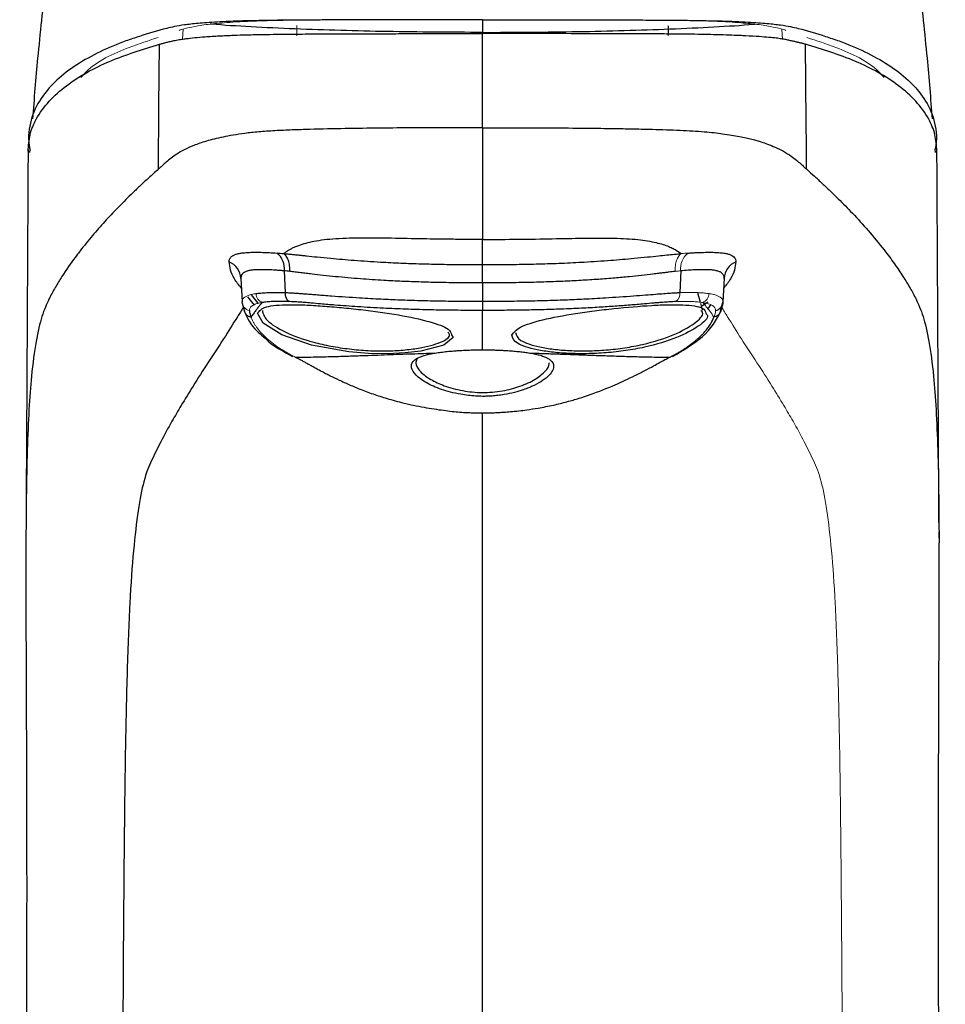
# Model space of a CAD drawing. Header units: millimetres. Extents: x -88 to 626, y -72 to 698.
# Tile 3 of 24: x 31 to 77, y 199 to 249. Entities that reach past the tile are written whole.
import ezdxf

# ---------------------------------------------------------------- set-up
doc = ezdxf.new("R2010")
doc.units = ezdxf.units.MM

msp = doc.modelspace()

# ---------------------------------------------------------------- linework, layer by layer
at = {"color": 144, "linetype": 'Continuous', "lineweight": 18}
for p, q in [((51.488, 248.784), (54.049, 248.786)), ((56.61, 248.784), (54.049, 248.786)), ((54.049, 248.786), (54.049, 248.786)), ((54.049, 248.786), (54.049, 248.786)), ((38.961, 247.806), (38.987, 248.306)), ((44.711, 248.497), (44.705, 248.073)), ((63.402, 248.074), (63.398, 248.479)), ((69.136, 247.812), (69.11, 248.306))]:
    msp.add_line(p, q, dxfattribs=at)
at = {"color": 7, "linetype": 'Continuous', "lineweight": 25}
for p, q in [((31.282, 242.27), (31.268, 242.101)), ((76.829, 242.101), (76.815, 242.27)), ((54.049, 235.535), (54.049, 236.459)), ((44.08, 236.145), (44.116, 235.05)), ((64.017, 236.145), (63.982, 235.05)), ((41.894, 235.763), (41.956, 234.589)), ((54.049, 235.535), (54.049, 234.615)), ((66.203, 235.763), (66.142, 234.589)), ((42.757, 234.524), (42.427, 234.933)), ((65.016, 234.56), (64.886, 235.044)), ((41.976, 234.5), (41.956, 234.589)), ((41.964, 234.51), (42.092, 234.046)), ((54.049, 234.615), (54.049, 234.152)), ((65.122, 234.165), (65.032, 234.5)), ((65.386, 234.568), (65.073, 234.348)), ((66.005, 234.046), (66.139, 234.55)), ((54.049, 232.17), (54.049, 234.152)), ((56.356, 232.019), (56.447, 232.003)), ((31.09, 223.484), (31.085, 222.758)), ((77.007, 223.484), (77.013, 222.694)), ((77.014, 222.694), (77.013, 223.007))]:
    msp.add_line(p, q, dxfattribs=at)
at = {"color": 8, "linetype": 'Continuous', "lineweight": 25}
for p, q in [((42.232, 234.839), (42.557, 234.422)), ((65.382, 234.22), (65.558, 234.445)), ((31.085, 222.758), (31.081, 222.258)), ((77.013, 222.694), (77.014, 222.45))]:
    msp.add_line(p, q, dxfattribs=at)
at = {"color": 7, "linetype": 'Continuous', "lineweight": 25, "flags": 128}
for points in [[(54.049, 248.086), (54.049, 248.086)], [(37.743, 241.259), (37.773, 244.415), (37.804, 247.55)]]:
    msp.add_lwpolyline(points, dxfattribs=at)
at = {"color": 8, "linetype": 'Continuous', "lineweight": 25, "flags": 128}
msp.add_lwpolyline([(52.494, 232.92), (52.573, 232.794), (52.101, 232.406), (50.942, 232.107), (50.152, 232.015), (49.263, 231.973), (48.306, 231.99), (47.324, 232.071), (45.454, 232.41), (43.957, 232.929), (43.012, 233.508), (42.733, 234.009), (42.733, 234.009)], dxfattribs=at)
at = {"color": 7, "linetype": 'Continuous', "lineweight": 25}
for centre, radius, start, end in [((43.081, 236.251), 1.006, 353.9453, 51.7107), ((40.927, 235.706), 0.969, 3.3725, 67.2118), ((67.17, 235.706), 0.969, 112.7882, 176.6275), ((44.622, 235.009), 0.508, 175.3665, 234.1542), ((65.654, 234.619), 0.488, 284.0156, 356.5255)]:
    msp.add_arc(centre, radius, start, end, dxfattribs=at)
at = {"color": 144, "linetype": 'Continuous', "lineweight": 18}
for centre, radius, start, end in [((65.017, 236.251), 1.006, 128.2893, 186.0547), ((63.476, 235.009), 0.508, 305.8458, 4.6335), ((42.443, 234.619), 0.488, 183.4745, 255.9844)]:
    msp.add_arc(centre, radius, start, end, dxfattribs=at)
at = {"color": 7, "linetype": 'Continuous', "lineweight": 25}
for points, knots in [([(32.074, 250.626), (31.933, 249.368), (31.676, 247.094), (31.493, 244.811), (31.411, 243.79)], [0, 0, 0, 0, 0.552629, 1, 1, 1, 1]), ([(76.686, 243.79), (76.604, 244.811), (76.421, 247.094), (76.165, 249.368), (76.023, 250.626)], [0, 0, 0, 0, 0.447371, 1, 1, 1, 1]), ([(54.049, 248.786), (53.353, 248.786), (51.658, 248.785), (49.461, 248.783), (47.465, 248.778), (46.057, 248.772), (44.755, 248.764), (43.679, 248.754), (42.778, 248.74), (41.99, 248.722), (41.289, 248.697), (40.477, 248.656), (39.692, 248.599), (39.034, 248.523), (38.539, 248.44), (37.809, 248.265), (37.023, 248.03), (35.882, 247.64), (34.797, 247.189), (33.616, 246.536), (32.766, 245.888), (32.054, 245.153), (31.49, 244.326), (31.217, 243.34), (31.2, 242.617), (31.275, 242.297), (31.293, 242.22)], [0, 0, 0, 0, 0.0182977, 0.044623, 0.0578606, 0.0711491, 0.0822056, 0.0934593, 0.1019427, 0.1107005, 0.1226595, 0.1349195, 0.1598923, 0.1851963, 0.2109579, 0.2367678, 0.3364112, 0.3862327, 0.4858771, 0.5855228, 0.6851702, 0.7349924, 0.8346446, 0.9343046, 0.9841299, 1, 1, 1, 1]), ([(54.049, 248.786), (54.744, 248.786), (56.439, 248.785), (58.637, 248.783), (60.632, 248.778), (62.04, 248.772), (63.343, 248.764), (64.419, 248.754), (65.319, 248.74), (66.107, 248.722), (66.808, 248.697), (67.62, 248.656), (68.406, 248.599), (69.063, 248.523), (69.559, 248.44), (70.288, 248.265), (71.074, 248.03), (72.216, 247.64), (73.3, 247.189), (74.481, 246.536), (75.332, 245.888), (76.044, 245.153), (76.607, 244.326), (76.88, 243.34), (76.897, 242.617), (76.822, 242.297), (76.804, 242.22)], [0, 0, 0, 0, 0.0182977, 0.044623, 0.0578606, 0.0711491, 0.0822056, 0.0934593, 0.1019427, 0.1107005, 0.1226595, 0.1349195, 0.1598923, 0.1851963, 0.2109579, 0.2367678, 0.3364112, 0.3862327, 0.4858771, 0.5855228, 0.6851702, 0.7349924, 0.8346446, 0.9343046, 0.9841299, 1, 1, 1, 1]), ([(54.049, 248.786), (54.049, 248.776), (54.049, 248.586), (54.049, 248.36), (54.049, 248.146)], [0, 0, 0, 0, 0.055235, 1, 1, 1, 1]), ([(37.804, 247.55), (37.854, 247.564), (37.96, 247.593), (38.123, 247.637), (38.307, 247.683), (38.525, 247.733), (38.739, 247.773), (38.95, 247.807), (39.188, 247.841), (39.548, 247.884), (40.088, 247.93), (40.743, 247.971), (41.449, 248.003), (42.082, 248.024), (42.606, 248.036), (43.087, 248.045), (43.779, 248.055), (44.716, 248.064), (45.689, 248.07), (46.472, 248.074), (47.326, 248.077), (48.255, 248.08), (49.334, 248.082), (50.583, 248.084), (52.158, 248.085), (53.416, 248.086), (54.049, 248.086)], [0, 0, 0, 0, 0.0412305, 0.0867723, 0.1366182, 0.1907629, 0.2492178, 0.2744201, 0.3116291, 0.3740253, 0.4345802, 0.4983934, 0.5485409, 0.5860626, 0.6047944, 0.6236314, 0.6482861, 0.6862441, 0.7250708, 0.7491574, 0.7661798, 0.8118046, 0.8427444, 0.8744728, 0.9368133, 1, 1, 1, 1]), ([(70.294, 247.55), (70.243, 247.563), (70.142, 247.59), (69.994, 247.627), (69.842, 247.663), (69.68, 247.7), (69.502, 247.739), (69.308, 247.782), (69.083, 247.823), (68.81, 247.859), (68.451, 247.895), (67.967, 247.933), (67.459, 247.965), (66.974, 247.988), (66.57, 248.003), (65.968, 248.023), (65.193, 248.042), (64.343, 248.055), (63.516, 248.064), (62.573, 248.07), (61.462, 248.075), (60.097, 248.08), (58.394, 248.083), (56.338, 248.085), (54.85, 248.086), (54.049, 248.086)], [0, 0, 0, 0, 0.04145, 0.0829, 0.124375, 0.165902, 0.207513, 0.24924, 0.288032, 0.332135, 0.381722, 0.437098, 0.498391, 0.518329, 0.545923, 0.581047, 0.623653, 0.650806, 0.680821, 0.713628, 0.749195, 0.794534, 0.851475, 0.920005, 1, 1, 1, 1]), ([(54.049, 243.35), (54.049, 244.134), (54.049, 244.921), (54.049, 246.499), (54.049, 247.291), (54.049, 248.086)], [0, 0, 0, 0, 0.5, 0.5, 1, 1, 1, 1]), ([(31.189, 242.167), (31.211, 242.45), (31.254, 243.031), (31.758, 244.216), (33.015, 245.532), (35.237, 246.76), (36.948, 247.287), (37.803, 247.55)], [0, 0, 0, 0, 0.095916, 0.196392, 0.464225, 0.732071, 1, 1, 1, 1]), ([(76.908, 242.167), (76.887, 242.45), (76.843, 243.031), (76.339, 244.216), (75.083, 245.532), (72.86, 246.76), (71.15, 247.287), (70.294, 247.55)], [0, 0, 0, 0, 0.095916, 0.196392, 0.464225, 0.732071, 1, 1, 1, 1]), ([(54.049, 243.35), (52.9, 243.35), (51.76, 243.348), (50.039, 243.337), (49.464, 243.333), (48.306, 243.321), (47.723, 243.314), (46.549, 243.294), (45.958, 243.281), (45.071, 243.255), (44.775, 243.246), (44.186, 243.224), (43.893, 243.211), (43.326, 243.179), (43.05, 243.161), (42.541, 243.117), (42.31, 243.092), (41.885, 243.036), (41.692, 243.007), (41.327, 242.945), (41.157, 242.913), (40.679, 242.814), (40.402, 242.744), (39.92, 242.602), (39.716, 242.529), (39.352, 242.382), (39.189, 242.308), (38.901, 242.163), (38.779, 242.091), (38.562, 241.95), (38.468, 241.881), (38.295, 241.747), (38.217, 241.681), (38.07, 241.554), (38.002, 241.493), (37.871, 241.373), (37.806, 241.315), (37.742, 241.259)], [0, 0, 0, 0, 0.125, 0.125, 0.1875, 0.1875, 0.25, 0.25, 0.3125, 0.3125, 0.34375, 0.34375, 0.375, 0.375, 0.40625, 0.40625, 0.4375, 0.4375, 0.46875, 0.46875, 0.5, 0.5, 0.5625, 0.5625, 0.625, 0.625, 0.6875, 0.6875, 0.75, 0.75, 0.8125, 0.8125, 0.875, 0.875, 0.9375, 0.9375, 1, 1, 1, 1]), ([(54.049, 243.35), (54.346, 243.35), (54.971, 243.35), (55.956, 243.348), (57.035, 243.344), (58.339, 243.336), (59.712, 243.323), (60.999, 243.305), (61.918, 243.286), (62.646, 243.267), (63.301, 243.248), (63.984, 243.223), (64.623, 243.192), (65.204, 243.152), (65.702, 243.103), (66.161, 243.044), (66.581, 242.978), (66.971, 242.907), (67.306, 242.836), (67.595, 242.767), (67.846, 242.7), (68.113, 242.621), (68.431, 242.51), (68.81, 242.353), (69.229, 242.152), (69.568, 241.931), (69.838, 241.72), (70.044, 241.542), (70.208, 241.391), (70.309, 241.3), (70.354, 241.259)], [0, 0, 0, 0, 0.029673, 0.062523, 0.098504, 0.137544, 0.19308, 0.236283, 0.267325, 0.286517, 0.311225, 0.33538, 0.358987, 0.38195, 0.404204, 0.425981, 0.453038, 0.478975, 0.503798, 0.527517, 0.55019, 0.571875, 0.607014, 0.657407, 0.721767, 0.799507, 0.863781, 0.918314, 0.963615, 1, 1, 1, 1]), ([(31.19, 242.244), (31.165, 237.517), (31.132, 231.271), (31.096, 225.008), (31.087, 223.484)], [0, 0, 0, 0, 0.756726, 1, 1, 1, 1]), ([(77.011, 223.484), (77.002, 225.008), (76.965, 231.271), (76.933, 237.517), (76.908, 242.244)], [0, 0, 0, 0, 0.243274, 1, 1, 1, 1]), ([(37.742, 241.259), (37.568, 241.105), (37.412, 240.964), (37.192, 240.763), (37.122, 240.698), (36.982, 240.569), (36.914, 240.505), (36.714, 240.317), (36.586, 240.195), (36.34, 239.958), (36.223, 239.842), (35.993, 239.614), (35.881, 239.5), (35.659, 239.274), (35.55, 239.16), (35.336, 238.935), (35.231, 238.822), (35.022, 238.594), (34.917, 238.478), (34.711, 238.246), (34.608, 238.128), (34.402, 237.887), (34.299, 237.764), (34.092, 237.511), (33.988, 237.381), (33.777, 237.112), (33.669, 236.971), (33.342, 236.528), (33.117, 236.206), (32.78, 235.678), (32.668, 235.496), (32.448, 235.118), (32.341, 234.924), (32.238, 234.725)], [0, 0, 0, 0, 0.0625, 0.0625, 0.09375, 0.09375, 0.125, 0.125, 0.1875, 0.1875, 0.25, 0.25, 0.3125, 0.3125, 0.375, 0.375, 0.4375, 0.4375, 0.5, 0.5, 0.5625, 0.5625, 0.625, 0.625, 0.6875, 0.6875, 0.75, 0.75, 0.875, 0.875, 0.9375, 0.9375, 1, 1, 1, 1]), ([(70.355, 241.259), (70.485, 241.143), (70.749, 240.908), (71.144, 240.543), (71.545, 240.164), (72.054, 239.667), (72.697, 239.011), (73.477, 238.157), (74.182, 237.303), (74.76, 236.526), (75.193, 235.882), (75.556, 235.291), (75.762, 234.907), (75.86, 234.725)], [0, 0, 0, 0, 0.059566, 0.120977, 0.184216, 0.249214, 0.365119, 0.500554, 0.648957, 0.750925, 0.84196, 0.924963, 1, 1, 1, 1]), ([(54.049, 237.725), (53.786, 237.725), (53.27, 237.726), (52.509, 237.732), (51.773, 237.741), (50.76, 237.757), (49.527, 237.783), (48.04, 237.803), (46.663, 237.772), (45.697, 237.659), (45.128, 237.524), (44.818, 237.424), (44.591, 237.334), (44.434, 237.262), (44.348, 237.211), (44.305, 237.185)], [0, 0, 0, 0, 0.065833, 0.129215, 0.190616, 0.250453, 0.383316, 0.500456, 0.628762, 0.750013, 0.808743, 0.875161, 0.918395, 0.960029, 1, 1, 1, 1]), ([(54.049, 237.725), (55.287, 237.724), (56.465, 237.742), (58.09, 237.772), (58.609, 237.782), (59.595, 237.795), (60.06, 237.798), (60.94, 237.783), (61.352, 237.765), (62.089, 237.698), (62.411, 237.649), (62.95, 237.532), (63.167, 237.464), (63.438, 237.362), (63.519, 237.328), (63.666, 237.26), (63.73, 237.223), (63.792, 237.185)], [0, 0, 0, 0, 0.25, 0.25, 0.375, 0.375, 0.5, 0.5, 0.625, 0.625, 0.75, 0.75, 0.875, 0.875, 0.9375, 0.9375, 1, 1, 1, 1]), ([(54.049, 236.459), (54.049, 236.625), (54.049, 236.819), (54.049, 237.245), (54.049, 237.477), (54.049, 237.725)], [0, 0, 0, 0, 0.5, 0.5, 1, 1, 1, 1]), ([(41.302, 236.599), (41.303, 236.618), (41.304, 236.657), (41.317, 236.711), (41.338, 236.761), (41.367, 236.806), (41.405, 236.848), (41.451, 236.886), (41.506, 236.92), (41.569, 236.95), (41.64, 236.977), (41.72, 237), (41.809, 237.02), (41.942, 237.043), (42.131, 237.065), (42.39, 237.079), (42.675, 237.082), (42.989, 237.076), (43.33, 237.062), (43.579, 237.047), (43.704, 237.04)], [0, 0, 0, 0, 0.042222, 0.084269, 0.126164, 0.167926, 0.209579, 0.251151, 0.292679, 0.334204, 0.375764, 0.417403, 0.459165, 0.501101, 0.590043, 0.675393, 0.758019, 0.838934, 0.919231, 1, 1, 1, 1]), ([(44.305, 237.185), (44.262, 237.158), (44.172, 237.101), (44.092, 237.043), (44.05, 237.013)], [0, 0, 0, 0, 0.487943, 1, 1, 1, 1]), ([(44.05, 237.013), (44.107, 237.008), (44.221, 236.998), (44.4, 236.981), (44.587, 236.963), (44.782, 236.943), (44.985, 236.922), (45.302, 236.889), (45.777, 236.838), (46.574, 236.76), (47.635, 236.67), (48.817, 236.592), (49.946, 236.536), (50.972, 236.499), (51.999, 236.475), (53.024, 236.461), (53.708, 236.46), (54.049, 236.459)], [0, 0, 0, 0, 0.019435, 0.039379, 0.059871, 0.080947, 0.102643, 0.124996, 0.180975, 0.249641, 0.368, 0.499673, 0.600292, 0.700645, 0.800737, 0.900532, 1, 1, 1, 1]), ([(44.354, 236.115), (44.357, 236.21), (44.354, 236.308), (44.331, 236.498), (44.311, 236.591), (44.255, 236.755), (44.22, 236.827), (44.14, 236.942), (44.096, 236.985), (44.05, 237.013)], [0, 0, 0, 0, 0.25, 0.25, 0.5, 0.5, 0.75, 0.75, 1, 1, 1, 1]), ([(54.049, 236.459), (54.238, 236.459), (54.617, 236.46), (55.185, 236.464), (55.754, 236.471), (56.324, 236.481), (56.894, 236.494), (57.464, 236.512), (58.033, 236.533), (58.603, 236.558), (59.427, 236.602), (60.458, 236.67), (61.518, 236.76), (62.315, 236.838), (62.862, 236.895), (63.311, 236.942), (63.696, 236.981), (63.932, 237.003), (64.047, 237.013)], [0, 0, 0, 0, 0.0551819, 0.110468, 0.1658551, 0.2213384, 0.2769115, 0.3325661, 0.3883014, 0.4441196, 0.5000204, 0.6315387, 0.7498083, 0.8183326, 0.8748733, 0.9191822, 0.9607915, 1, 1, 1, 1]), ([(64.394, 237.04), (64.462, 237.044), (64.599, 237.053), (64.795, 237.063), (64.983, 237.071), (65.163, 237.077), (65.334, 237.08), (65.497, 237.081), (65.651, 237.079), (65.798, 237.074), (65.937, 237.065), (66.069, 237.053), (66.221, 237.033), (66.381, 237.002), (66.533, 236.952), (66.651, 236.888), (66.734, 236.808), (66.786, 236.713), (66.792, 236.637), (66.795, 236.599)], [0, 0, 0, 0, 0.044169, 0.08806, 0.131842, 0.175691, 0.219786, 0.264307, 0.309427, 0.355311, 0.402109, 0.449959, 0.498985, 0.582665, 0.665847, 0.748885, 0.832095, 0.91574, 1, 1, 1, 1]), ([(44.08, 236.145), (44.016, 236.15), (43.889, 236.16), (43.708, 236.173), (43.537, 236.184), (43.377, 236.192), (43.227, 236.198), (43.087, 236.202), (42.957, 236.204), (42.837, 236.203), (42.726, 236.201), (42.624, 236.196), (42.53, 236.189), (42.403, 236.175), (42.258, 236.148), (42.114, 236.1), (42.007, 236.039), (41.936, 235.962), (41.896, 235.872), (41.895, 235.799), (41.894, 235.763)], [0, 0, 0, 0, 0.047189, 0.093377, 0.138568, 0.182762, 0.225962, 0.268172, 0.309393, 0.34963, 0.388885, 0.427164, 0.464471, 0.500811, 0.589157, 0.675308, 0.759359, 0.841414, 0.921587, 1, 1, 1, 1]), ([(54.049, 235.535), (53.874, 235.535), (53.524, 235.535), (53.001, 235.539), (52.482, 235.546), (51.967, 235.555), (51.461, 235.566), (50.963, 235.58), (50.477, 235.596), (50.002, 235.615), (49.542, 235.637), (48.843, 235.674), (47.879, 235.74), (46.862, 235.828), (46.053, 235.912), (45.565, 235.97), (45.187, 236.017), (44.902, 236.051), (44.622, 236.084), (44.443, 236.105), (44.354, 236.115)], [0, 0, 0, 0, 0.05275, 0.105411, 0.157757, 0.209584, 0.260703, 0.310944, 0.360153, 0.408193, 0.454944, 0.500302, 0.621046, 0.750305, 0.814824, 0.875053, 0.906028, 0.937354, 0.968755, 1, 1, 1, 1]), ([(63.744, 236.115), (63.694, 236.109), (63.59, 236.097), (63.425, 236.077), (63.246, 236.056), (63.052, 236.033), (62.842, 236.008), (62.51, 235.968), (62.041, 235.914), (61.4, 235.845), (60.678, 235.776), (59.866, 235.714), (58.998, 235.659), (58.08, 235.613), (57.123, 235.578), (56.122, 235.553), (55.093, 235.538), (54.398, 235.536), (54.049, 235.535)], [0, 0, 0, 0, 0.017631, 0.036444, 0.056521, 0.077938, 0.100765, 0.125063, 0.18543, 0.250149, 0.326445, 0.409874, 0.500017, 0.592051, 0.689228, 0.790522, 0.894638, 1, 1, 1, 1]), ([(66.203, 235.763), (66.203, 235.783), (66.204, 235.823), (66.194, 235.878), (66.175, 235.928), (66.147, 235.975), (66.109, 236.017), (66.061, 236.055), (66.002, 236.088), (65.932, 236.117), (65.851, 236.142), (65.758, 236.163), (65.636, 236.182), (65.474, 236.197), (65.261, 236.205), (65.01, 236.203), (64.72, 236.193), (64.39, 236.174), (64.143, 236.155), (64.017, 236.145)], [0, 0, 0, 0, 0.04256, 0.085627, 0.129222, 0.173366, 0.218078, 0.263377, 0.30928, 0.355804, 0.402965, 0.450779, 0.499259, 0.572878, 0.650393, 0.731836, 0.817238, 0.90662, 1, 1, 1, 1]), ([(42.651, 234.998), (42.69, 235.004), (42.77, 235.015), (42.901, 235.028), (43.042, 235.039), (43.194, 235.047), (43.357, 235.053), (43.53, 235.056), (43.715, 235.057), (43.909, 235.055), (44.046, 235.052), (44.116, 235.05)], [0, 0, 0, 0, 0.105416, 0.212232, 0.32046, 0.430109, 0.541189, 0.65371, 0.76768, 0.883108, 1, 1, 1, 1]), ([(44.116, 235.05), (44.155, 235.049), (44.238, 235.047), (44.378, 235.04), (44.539, 235.03), (44.724, 235.018), (44.936, 235.003), (45.177, 234.985), (45.448, 234.964), (45.752, 234.941), (46.091, 234.915), (46.794, 234.861), (47.752, 234.794), (48.904, 234.728), (49.916, 234.685), (50.908, 234.654), (51.938, 234.631), (52.988, 234.617), (53.695, 234.616), (54.049, 234.615)], [0, 0, 0, 0, 0.014345, 0.030526, 0.048733, 0.069169, 0.092045, 0.117578, 0.145978, 0.177448, 0.212174, 0.250318, 0.392227, 0.500138, 0.593573, 0.691551, 0.792907, 0.896259, 1, 1, 1, 1]), ([(54.049, 234.615), (54.225, 234.615), (54.579, 234.616), (55.11, 234.619), (55.639, 234.625), (56.164, 234.633), (56.684, 234.643), (57.197, 234.655), (57.7, 234.67), (58.193, 234.687), (58.673, 234.706), (59.352, 234.737), (60.346, 234.794), (61.382, 234.866), (62.219, 234.931), (62.728, 234.97), (63.148, 235.002), (63.488, 235.026), (63.76, 235.043), (63.913, 235.048), (63.982, 235.05)], [0, 0, 0, 0, 0.051805, 0.103732, 0.155561, 0.207082, 0.258104, 0.308446, 0.357942, 0.40644, 0.4538, 0.499898, 0.607753, 0.749795, 0.811433, 0.863883, 0.907997, 0.944738, 0.975095, 1, 1, 1, 1]), ([(42.969, 234.55), (42.933, 234.509), (42.858, 234.425), (42.75, 234.29), (42.639, 234.143), (42.524, 233.984), (42.446, 233.873), (42.405, 233.815)], [0, 0, 0, 0, 0.170332, 0.355331, 0.555142, 0.769953, 1, 1, 1, 1]), ([(42.733, 234.009), (42.828, 234.132), (42.972, 234.317), (43.646, 234.419), (44.304, 234.448), (45.099, 234.432), (45.991, 234.379), (46.952, 234.298), (48.263, 234.161), (49.887, 233.936), (51.434, 233.6), (52.389, 233.25), (52.463, 233.016), (52.494, 232.92)], [0, 0, 0, 0, 0.1290463, 0.194077, 0.2592837, 0.3245859, 0.3898422, 0.4549763, 0.5200942, 0.6501937, 0.7805259, 0.9100757, 1, 1, 1, 1]), ([(44.324, 234.597), (44.262, 234.599), (44.138, 234.602), (43.962, 234.605), (43.794, 234.605), (43.635, 234.603), (43.484, 234.598), (43.342, 234.59), (43.209, 234.58), (43.083, 234.567), (43.007, 234.556), (42.969, 234.55)], [0, 0, 0, 0, 0.114164, 0.22692, 0.33855, 0.449334, 0.559549, 0.669463, 0.77934, 0.889437, 1, 1, 1, 1]), ([(54.049, 234.152), (53.867, 234.152), (53.502, 234.153), (52.955, 234.156), (52.405, 234.162), (51.853, 234.17), (51.3, 234.181), (50.744, 234.196), (50.187, 234.214), (49.629, 234.235), (48.82, 234.272), (47.814, 234.331), (46.76, 234.407), (45.981, 234.473), (45.474, 234.52), (45.112, 234.55), (44.824, 234.571), (44.561, 234.588), (44.401, 234.594), (44.324, 234.597)], [0, 0, 0, 0, 0.054534, 0.109303, 0.164316, 0.219577, 0.27509, 0.330859, 0.386886, 0.44317, 0.49971, 0.632008, 0.749421, 0.824071, 0.875125, 0.909239, 0.941271, 0.971445, 1, 1, 1, 1]), ([(63.773, 234.597), (63.73, 234.595), (63.642, 234.592), (63.502, 234.585), (63.353, 234.576), (63.196, 234.566), (63.031, 234.553), (62.856, 234.539), (62.578, 234.516), (62.117, 234.473), (61.468, 234.418), (60.709, 234.361), (59.893, 234.307), (58.99, 234.258), (58.024, 234.216), (57.022, 234.186), (56.025, 234.165), (55.035, 234.154), (54.376, 234.153), (54.049, 234.152)], [0, 0, 0, 0, 0.016152, 0.032795, 0.049976, 0.06774, 0.086131, 0.105189, 0.124956, 0.175836, 0.250482, 0.327193, 0.410318, 0.500304, 0.601881, 0.702629, 0.802551, 0.901664, 1, 1, 1, 1]), ([(55.521, 232.902), (55.62, 233.039), (55.82, 233.315), (57.009, 233.693), (58.408, 233.958), (59.671, 234.135), (60.979, 234.288), (62.288, 234.399), (63.423, 234.445), (64.377, 234.434), (65.179, 234.337), (65.252, 234.105), (65.281, 234.01)], [0, 0, 0, 0, 0.129584, 0.259157, 0.389153, 0.454265, 0.519419, 0.649585, 0.715108, 0.780535, 0.910352, 1, 1, 1, 1]), ([(66.142, 234.589), (66.14, 234.57), (66.137, 234.528), (66.124, 234.454), (66.102, 234.364), (66.078, 234.298), (66.066, 234.263)], [0, 0, 0, 0, 0.182438, 0.411129, 0.684298, 1, 1, 1, 1]), ([(42.032, 234.261), (42.037, 234.209), (42.043, 234.133), (42.084, 234.07), (42.098, 234.05)], [0, 0, 0, 0, 0.67319, 1, 1, 1, 1]), ([(42.061, 234.112), (42.214, 233.778), (42.407, 233.354), (42.911, 232.928), (43.017, 232.839)], [0, 0, 0, 0, 0.790185, 1, 1, 1, 1]), ([(42.325, 234.145), (42.326, 234.124), (42.33, 234.082), (42.344, 234.006), (42.362, 233.937), (42.384, 233.87), (42.397, 233.836), (42.405, 233.815)], [0, 0, 0, 0, 0.2027229, 0.3999657, 0.7000099, 0.8200221, 1, 1, 1, 1]), ([(42.974, 234.147), (43.014, 233.987), (43.095, 233.669), (44.046, 233.057), (45.254, 232.607), (46.416, 232.347), (47.346, 232.204), (48.296, 232.121), (49.223, 232.107), (50.082, 232.151), (51.102, 232.275), (52.015, 232.536), (52.481, 232.841), (52.341, 233.02), (52.309, 233.061)], [0, 0, 0, 0, 0.120711, 0.241221, 0.361453, 0.421936, 0.482312, 0.54255, 0.602802, 0.663016, 0.723393, 0.843858, 0.963983, 1, 1, 1, 1]), ([(55.71, 233.045), (55.751, 232.908), (55.833, 232.633), (56.683, 232.347), (57.603, 232.192), (58.421, 232.123), (59.321, 232.109), (60.265, 232.154), (61.214, 232.262), (62.415, 232.491), (63.743, 232.912), (64.761, 233.497), (65.22, 233.955), (65.079, 234.109), (65.047, 234.145)], [0, 0, 0, 0, 0.120918, 0.241167, 0.301333, 0.361557, 0.421862, 0.482198, 0.542625, 0.602907, 0.722944, 0.843759, 0.963764, 1, 1, 1, 1]), ([(63.612, 231.835), (64.161, 232.163), (65.408, 232.907), (65.811, 233.68), (66.036, 234.113)], [0, 0, 0, 0, 0.440061, 1, 1, 1, 1]), ([(66.065, 234.261), (66.061, 234.209), (66.054, 234.133), (66.013, 234.07), (66, 234.05)], [0, 0, 0, 0, 0.6737815, 1, 1, 1, 1]), ([(63.465, 231.799), (63.53, 231.832), (63.659, 231.899), (63.841, 231.999), (64.013, 232.1), (64.175, 232.2), (64.327, 232.3), (64.469, 232.4), (64.603, 232.499), (64.728, 232.598), (64.844, 232.697), (64.953, 232.794), (65.054, 232.892), (65.148, 232.988), (65.234, 233.084), (65.314, 233.178), (65.387, 233.272), (65.453, 233.365), (65.513, 233.458), (65.567, 233.549), (65.615, 233.639), (65.657, 233.728), (65.681, 233.787), (65.692, 233.816)], [0, 0, 0, 0, 0.050232, 0.099886, 0.149029, 0.197723, 0.246028, 0.293995, 0.341675, 0.389114, 0.436355, 0.483436, 0.530396, 0.577268, 0.624086, 0.67088, 0.717679, 0.764509, 0.811398, 0.858369, 0.905445, 0.952648, 1, 1, 1, 1]), ([(43.017, 232.839), (43.139, 232.723), (43.504, 232.377), (44.094, 232.052), (44.485, 231.836)], [0, 0, 0, 0, 0.335799, 1, 1, 1, 1]), ([(44.633, 231.799), (44.784, 231.8), (45.081, 231.802), (45.527, 231.809), (45.963, 231.818), (46.388, 231.828), (46.802, 231.84), (47.204, 231.853), (47.593, 231.866), (48.063, 231.882), (48.616, 231.902), (49.254, 231.926), (49.878, 231.949), (50.488, 231.971), (51.082, 231.991), (51.477, 232.002), (51.671, 232.008)], [0, 0, 0, 0, 0.070224, 0.138365, 0.204327, 0.268022, 0.329364, 0.388279, 0.444698, 0.498562, 0.590478, 0.679026, 0.764199, 0.846032, 0.924595, 1, 1, 1, 1]), ([(56.427, 232.008), (56.477, 232), (56.576, 231.983), (56.714, 231.956), (56.843, 231.926), (56.962, 231.893), (57.072, 231.859), (57.172, 231.821), (57.263, 231.78), (57.345, 231.736), (57.417, 231.689), (57.479, 231.637), (57.574, 231.536), (57.651, 231.375), (57.6, 231.136), (57.406, 230.881), (57.094, 230.622), (56.662, 230.374), (56.169, 230.171), (55.649, 230.017), (55.211, 229.926), (54.832, 229.871), (54.546, 229.841), (54.285, 229.829), (54.006, 229.827), (53.691, 229.838), (53.327, 229.872), (52.898, 229.935), (52.442, 230.034), (51.822, 230.22), (51.181, 230.508), (50.667, 230.896), (50.418, 231.273), (50.499, 231.529), (50.664, 231.684), (50.8, 231.768), (50.969, 231.841), (51.17, 231.905), (51.402, 231.962), (51.58, 231.993), (51.671, 232.008)], [0, 0, 0, 0, 0.011482, 0.022811, 0.034024, 0.04516, 0.056263, 0.067384, 0.078576, 0.089899, 0.101415, 0.113194, 0.125311, 0.167041, 0.207814, 0.250246, 0.291555, 0.332877, 0.375384, 0.405675, 0.438016, 0.456393, 0.472884, 0.487577, 0.500711, 0.520119, 0.540843, 0.563221, 0.595661, 0.62563, 0.688797, 0.750184, 0.813162, 0.874981, 0.89657, 0.917418, 0.937899, 0.958326, 0.978956, 1, 1, 1, 1]), ([(51.671, 232.008), (51.718, 232.015), (51.811, 232.03), (51.959, 232.05), (52.111, 232.069), (52.269, 232.086), (52.432, 232.102), (52.601, 232.116), (52.818, 232.132), (53.083, 232.148), (53.399, 232.161), (53.722, 232.169), (53.939, 232.17), (54.049, 232.17)], [0, 0, 0, 0, 0.071656, 0.142871, 0.213875, 0.284903, 0.356199, 0.428014, 0.5006, 0.6258, 0.749839, 0.8741, 1, 1, 1, 1]), ([(54.049, 232.17), (54.111, 232.17), (54.236, 232.17), (54.422, 232.167), (54.606, 232.163), (54.789, 232.157), (54.969, 232.149), (55.148, 232.14), (55.368, 232.126), (55.625, 232.106), (55.91, 232.079), (56.179, 232.046), (56.344, 232.021), (56.426, 232.008)], [0, 0, 0, 0, 0.072156, 0.143658, 0.214771, 0.285758, 0.356882, 0.428399, 0.500556, 0.62641, 0.750724, 0.87483, 1, 1, 1, 1]), ([(56.426, 232.008), (56.531, 232.005), (56.743, 231.999), (57.061, 231.989), (57.384, 231.978), (57.712, 231.967), (58.044, 231.955), (58.38, 231.943), (58.721, 231.93), (59.066, 231.918), (59.415, 231.905), (59.767, 231.892), (60.261, 231.874), (60.911, 231.851), (61.726, 231.827), (62.587, 231.807), (63.166, 231.802), (63.464, 231.799)], [0, 0, 0, 0, 0.040731, 0.082382, 0.124977, 0.168535, 0.213071, 0.258596, 0.305121, 0.352649, 0.401181, 0.450717, 0.501251, 0.611522, 0.731809, 0.861533, 1, 1, 1, 1]), ([(44.633, 231.8), (44.668, 231.782), (44.743, 231.744), (44.87, 231.679), (45.012, 231.604), (45.171, 231.518), (45.344, 231.424), (45.53, 231.322), (45.727, 231.213), (45.936, 231.1), (46.155, 230.983), (46.451, 230.831), (46.849, 230.64), (47.369, 230.404), (47.964, 230.157), (48.623, 229.913), (49.374, 229.676), (50.243, 229.447), (51.052, 229.283), (51.725, 229.175), (52.186, 229.11), (52.608, 229.06), (52.988, 229.027), (53.322, 229.01), (53.607, 229.002), (53.843, 228.999), (53.983, 228.998), (54.045, 228.997)], [0, 0, 0, 0, 0.017333, 0.036995, 0.058781, 0.082464, 0.107795, 0.134507, 0.162311, 0.190909, 0.219994, 0.249265, 0.303707, 0.363589, 0.428763, 0.499185, 0.56969, 0.652288, 0.74851, 0.793968, 0.835846, 0.87387, 0.90774, 0.937347, 0.962653, 0.983567, 1, 1, 1, 1]), ([(54.045, 228.997), (54.124, 228.997), (54.282, 228.996), (54.519, 228.998), (54.72, 229.01), (54.921, 229.021), (55.156, 229.033), (55.622, 229.069), (56.198, 229.135), (56.918, 229.245), (57.595, 229.38), (58.282, 229.549), (58.897, 229.726), (59.725, 229.999), (60.678, 230.381), (61.576, 230.801), (62.202, 231.123), (62.615, 231.343), (62.948, 231.526), (63.219, 231.674), (63.385, 231.76), (63.464, 231.8)], [0, 0, 0, 0, 0.021002, 0.04194, 0.062896, 0.074435, 0.095441, 0.125581, 0.198677, 0.250501, 0.321009, 0.385643, 0.445006, 0.499736, 0.633722, 0.749938, 0.814666, 0.875092, 0.91872, 0.961253, 1, 1, 1, 1]), ([(31.084, 223.007), (31.082, 222.608), (31.078, 221.546), (31.079, 219.586), (31.088, 216.737), (31.103, 212.985), (31.118, 208.367), (31.122, 202.996), (31.101, 196.92), (31.07, 189.785), (31.037, 181.391), (30.998, 171.618), (30.95, 160.688), (30.898, 149.55), (30.849, 138.313), (30.809, 127.082), (30.781, 115.528), (30.773, 107.714), (30.769, 103.927)], [0, 0, 0, 0, 0.011929, 0.031688, 0.058813, 0.092663, 0.132488, 0.177519, 0.227224, 0.283366, 0.354941, 0.435865, 0.526332, 0.626654, 0.712754, 0.805689, 0.905848, 1, 1, 1, 1]), ([(77.328, 103.927), (77.324, 108.146), (77.315, 116.777), (77.282, 129.489), (77.234, 141.749), (77.183, 153.07), (77.136, 163.504), (77.097, 173.089), (77.061, 182.26), (77.029, 190.937), (76.991, 199.136), (76.98, 205.992), (76.993, 211.611), (77.01, 216.057), (77.023, 219.663), (77.017, 221.627), (77.014, 222.45)], [0, 0, 0, 0, 0.105399, 0.215648, 0.317555, 0.41166, 0.498442, 0.578197, 0.65108, 0.727542, 0.794921, 0.855949, 0.898652, 0.938236, 0.974124, 1, 1, 1, 1])]:
    msp.add_open_spline(points, degree=3, knots=knots, dxfattribs=at)
at = {"color": 144, "linetype": 'Continuous', "lineweight": 18}
for points, knots in [([(38.785, 248.25), (38.868, 248.274), (39.116, 248.343), (39.545, 248.45), (40.237, 248.56), (41.103, 248.637), (41.982, 248.691), (42.858, 248.728), (44.381, 248.761), (46.757, 248.776), (48.646, 248.78), (49.732, 248.782)], [0, 0, 0, 0, 0.085879, 0.257943, 0.429819, 0.564395, 0.632641, 0.70038, 0.765402, 0.865229, 1, 1, 1, 1]), ([(69.312, 248.25), (69.229, 248.274), (68.982, 248.343), (68.552, 248.45), (67.861, 248.56), (66.994, 248.637), (66.116, 248.691), (65.239, 248.728), (63.717, 248.761), (61.34, 248.776), (59.451, 248.78), (58.365, 248.782)], [0, 0, 0, 0, 0.085879, 0.257943, 0.429819, 0.564395, 0.632641, 0.70038, 0.765402, 0.865229, 1, 1, 1, 1]), ([(44.702, 247.978), (44.703, 248), (44.703, 248.043), (44.704, 248.108), (44.705, 248.18), (44.706, 248.257), (44.706, 248.333), (44.707, 248.396), (44.707, 248.442), (44.707, 248.473), (44.706, 248.476), (44.706, 248.478)], [0, 0, 0, 0, 0.083587, 0.166405, 0.249895, 0.374197, 0.499636, 0.623186, 0.749448, 0.874067, 1, 1, 1, 1]), ([(63.391, 248.478), (63.391, 248.477), (63.391, 248.476), (63.391, 248.462), (63.391, 248.438), (63.391, 248.396), (63.391, 248.333), (63.391, 248.257), (63.392, 248.17), (63.393, 248.076), (63.394, 248.011), (63.395, 247.978)], [0, 0, 0, 0, 0.083766, 0.166868, 0.250748, 0.375551, 0.50056, 0.625186, 0.750326, 0.875019, 1, 1, 1, 1]), ([(33.852, 245.873), (33.935, 245.97), (34.508, 246.639), (35.92, 247.295), (37.25, 247.731), (37.742, 247.892)], [0, 0, 0, 0, 0.097182, 0.666663, 1, 1, 1, 1]), ([(74.246, 245.873), (74.162, 245.97), (73.59, 246.639), (72.178, 247.295), (70.85, 247.73), (70.36, 247.89)], [0, 0, 0, 0, 0.097278, 0.66732, 1, 1, 1, 1]), ([(63.744, 236.115), (63.74, 236.21), (63.743, 236.308), (63.766, 236.499), (63.787, 236.591), (63.842, 236.755), (63.877, 236.827), (63.957, 236.942), (64.002, 236.985), (64.047, 237.013)], [0, 0, 0, 0, 0.25, 0.25, 0.5, 0.5, 0.75, 0.75, 1, 1, 1, 1]), ([(41.956, 234.589), (41.956, 234.606), (41.956, 234.639), (41.969, 234.686), (41.992, 234.73), (42.025, 234.771), (42.069, 234.809), (42.122, 234.845), (42.186, 234.878), (42.259, 234.907), (42.342, 234.935), (42.435, 234.959), (42.537, 234.98), (42.612, 234.992), (42.65, 234.998)], [0, 0, 0, 0, 0.084052, 0.167943, 0.251683, 0.33528, 0.418743, 0.502081, 0.585303, 0.668419, 0.751438, 0.834368, 0.917219, 1, 1, 1, 1]), ([(42.65, 234.998), (42.658, 234.904), (42.692, 234.803), (42.808, 234.64), (42.889, 234.58), (42.968, 234.551)], [0, 0, 0, 0, 0.5, 0.5, 1, 1, 1, 1]), ([(63.982, 235.05), (64.044, 235.052), (64.168, 235.055), (64.344, 235.056), (64.513, 235.056), (64.672, 235.054), (64.823, 235.05), (64.965, 235.044), (65.099, 235.036), (65.223, 235.025), (65.34, 235.013), (65.411, 235.003), (65.446, 234.998)], [0, 0, 0, 0, 0.105269, 0.20935, 0.31225, 0.413975, 0.514529, 0.613921, 0.712156, 0.809243, 0.905188, 1, 1, 1, 1]), ([(65.446, 234.998), (65.438, 234.905), (65.404, 234.803), (65.288, 234.64), (65.208, 234.58), (65.128, 234.551)], [0, 0, 0, 0, 0.5, 0.5, 1, 1, 1, 1]), ([(65.447, 234.998), (65.485, 234.992), (65.56, 234.98), (65.662, 234.959), (65.755, 234.935), (65.838, 234.907), (65.911, 234.878), (65.975, 234.845), (66.029, 234.809), (66.072, 234.771), (66.105, 234.73), (66.128, 234.686), (66.141, 234.639), (66.142, 234.606), (66.142, 234.589)], [0, 0, 0, 0, 0.082781, 0.165632, 0.248562, 0.33158, 0.414696, 0.497918, 0.581256, 0.664719, 0.748316, 0.832056, 0.915948, 1, 1, 1, 1]), ([(42.968, 234.551), (42.931, 234.544), (42.854, 234.531), (42.748, 234.508), (42.649, 234.478), (42.56, 234.442), (42.477, 234.398), (42.407, 234.346), (42.357, 234.285), (42.327, 234.219), (42.325, 234.17), (42.325, 234.145)], [0, 0, 0, 0, 0.088489, 0.182338, 0.281592, 0.386612, 0.49791, 0.624547, 0.749977, 0.874875, 1, 1, 1, 1]), ([(65.128, 234.55), (65.09, 234.556), (65.014, 234.567), (64.888, 234.58), (64.755, 234.59), (64.613, 234.598), (64.462, 234.603), (64.303, 234.605), (64.136, 234.605), (63.959, 234.602), (63.835, 234.599), (63.773, 234.597)], [0, 0, 0, 0, 0.110563, 0.22066, 0.330538, 0.440452, 0.550667, 0.661451, 0.773082, 0.885837, 1, 1, 1, 1]), ([(65.692, 233.816), (65.626, 233.91), (65.502, 234.086), (65.319, 234.332), (65.19, 234.481), (65.129, 234.55)], [0, 0, 0, 0, 0.375474, 0.708515, 1, 1, 1, 1]), ([(66.076, 234.313), (66.176, 234.154), (66.514, 233.611), (67.111, 232.653), (67.862, 231.522), (68.575, 230.401), (69.175, 229.425), (69.722, 228.49), (70.224, 227.568), (70.697, 226.609), (71.078, 225.729), (71.379, 224.157), (71.614, 222.148), (71.799, 219.489), (71.933, 216.097), (72.023, 211.917), (72.081, 206.986), (72.124, 201.394), (72.19, 189.483), (72.297, 171.72), (72.412, 148.478), (72.502, 125.978), (72.527, 111.208), (72.54, 103.925)], [0, 0, 0, 0, 0.013431, 0.045704, 0.0835, 0.121167, 0.153201, 0.179254, 0.213707, 0.244857, 0.27503, 0.300499, 0.325999, 0.351774, 0.378097, 0.405308, 0.433874, 0.464491, 0.497728, 0.629715, 0.756926, 0.880146, 1, 1, 1, 1]), ([(42.405, 233.815), (42.421, 233.777), (42.452, 233.7), (42.512, 233.582), (42.58, 233.463), (42.66, 233.341), (42.751, 233.219), (42.853, 233.095), (42.967, 232.969), (43.093, 232.842), (43.232, 232.714), (43.385, 232.585), (43.552, 232.455), (43.734, 232.325), (43.932, 232.193), (44.147, 232.062), (44.379, 231.93), (44.548, 231.843), (44.633, 231.799)], [0, 0, 0, 0, 0.062124, 0.124003, 0.185686, 0.247224, 0.308673, 0.370093, 0.431546, 0.493104, 0.55484, 0.616836, 0.679183, 0.741979, 0.805332, 0.869362, 0.934202, 1, 1, 1, 1])]:
    msp.add_open_spline(points, degree=3, knots=knots, dxfattribs=at)
at = {"color": 8, "linetype": 'Continuous', "lineweight": 25}
for points, knots in [([(54.049, 248.146), (52.443, 248.154), (49.229, 248.17), (44.594, 248.308), (41.607, 248.455), (40.375, 248.561), (40.351, 248.563)], [0, 0, 0, 0, 0.331117, 0.662826, 0.993508, 1, 1, 1, 1]), ([(54.049, 248.146), (55.654, 248.154), (58.868, 248.17), (63.504, 248.308), (66.49, 248.455), (67.723, 248.561), (67.746, 248.563)], [0, 0, 0, 0, 0.3311172, 0.6628261, 0.9935084, 1, 1, 1, 1]), ([(41.92, 235.276), (41.792, 235.433), (41.394, 235.923), (41.339, 236.325), (41.302, 236.599)], [0, 0, 0, 0, 0.3211209, 1, 1, 1, 1]), ([(66.795, 236.599), (66.758, 236.326), (66.704, 235.924), (66.306, 235.435), (66.178, 235.277)], [0, 0, 0, 0, 0.67726, 1, 1, 1, 1]), ([(32.238, 234.725), (32.118, 234.457), (31.877, 233.916), (31.584, 232.654), (31.369, 231.075), (31.228, 229.219), (31.144, 227.184), (31.101, 225.272), (31.093, 223.911), (31.09, 223.484)], [0, 0, 0, 0, 0.177452, 0.357697, 0.538816, 0.674108, 0.807953, 0.939703, 1, 1, 1, 1]), ([(75.86, 234.725), (75.979, 234.457), (76.221, 233.916), (76.514, 232.654), (76.728, 231.075), (76.869, 229.219), (76.954, 227.184), (76.996, 225.272), (77.004, 223.911), (77.007, 223.484)], [0, 0, 0, 0, 0.177453, 0.357697, 0.538816, 0.674108, 0.807954, 0.939703, 1, 1, 1, 1]), ([(42.019, 234.31), (41.92, 234.151), (41.582, 233.61), (40.986, 232.653), (40.235, 231.522), (39.522, 230.401), (38.922, 229.425), (38.375, 228.49), (37.873, 227.568), (37.4, 226.609), (37.02, 225.729), (36.719, 224.157), (36.483, 222.148), (36.298, 219.489), (36.164, 216.097), (36.075, 211.917), (36.016, 206.986), (35.974, 201.394), (35.908, 189.483), (35.8, 171.72), (35.685, 148.478), (35.595, 125.978), (35.57, 111.208), (35.558, 103.925)], [0, 0, 0, 0, 0.013333, 0.045609, 0.083409, 0.12108, 0.153117, 0.179173, 0.21363, 0.244783, 0.274958, 0.30043, 0.325932, 0.35171, 0.378035, 0.40525, 0.433818, 0.464438, 0.497678, 0.629678, 0.756902, 0.880135, 1, 1, 1, 1]), ([(42.098, 234.05), (42.111, 234.024), (42.149, 233.951), (42.256, 233.865), (42.357, 233.831), (42.405, 233.815)], [0, 0, 0, 0, 0.216824, 0.618738, 1, 1, 1, 1]), ([(65.281, 234.01), (65.316, 233.974), (65.464, 233.819), (64.975, 233.358), (63.902, 232.772), (62.512, 232.35), (61.259, 232.119), (60.271, 232.011), (59.287, 231.966), (58.351, 231.98), (57.498, 232.048), (56.541, 232.203), (55.653, 232.489), (55.565, 232.764), (55.521, 232.902)], [0, 0, 0, 0, 0.037185, 0.156956, 0.2776, 0.397675, 0.45802, 0.518511, 0.5789, 0.639221, 0.699404, 0.759481, 0.879442, 1, 1, 1, 1]), ([(66, 234.05), (65.986, 234.024), (65.949, 233.952), (65.841, 233.865), (65.741, 233.831), (65.692, 233.815)], [0, 0, 0, 0, 0.2172111, 0.6189247, 1, 1, 1, 1]), ([(50.756, 231.709), (50.724, 231.639), (50.648, 231.473), (50.847, 231.108), (51.337, 230.711), (52.122, 230.34), (53.014, 230.097), (54.044, 229.987), (55.059, 230.079), (55.991, 230.328), (56.745, 230.684), (57.22, 231.083), (57.433, 231.374), (57.392, 231.499), (57.386, 231.518)], [0, 0, 0, 0, 0.0619248, 0.1466097, 0.2611567, 0.3455195, 0.4382544, 0.5240008, 0.6142908, 0.7014499, 0.7984622, 0.8934115, 0.9844253, 1, 1, 1, 1]), ([(54.049, 103.925), (54.049, 110.791), (54.049, 117.651), (54.049, 131.332), (54.049, 138.153), (54.049, 151.73), (54.049, 158.485), (54.049, 171.906), (54.049, 178.572), (54.049, 188.488), (54.049, 192.602), (54.049, 196.693), (54.049, 198.328), (54.049, 199.145), (54.049, 201.589), (54.049, 203.153), (54.049, 206.141), (54.049, 207.566), (54.049, 210.252), (54.049, 211.513), (54.049, 213.86), (54.049, 214.946), (54.049, 216.944), (54.049, 217.857), (54.049, 219.518), (54.049, 220.267), (54.049, 221.601), (54.049, 222.188), (54.049, 222.917), (54.049, 223.135), (54.049, 223.405), (54.049, 223.483), (54.049, 223.647), (54.049, 224.058), (54.049, 224.476), (54.049, 225.49), (54.049, 226.181), (54.049, 227.582), (54.049, 228.29), (54.049, 228.998)], [0, 0, 0, 0, 0.125, 0.125, 0.25, 0.25, 0.375, 0.375, 0.5, 0.5, 0.5625, 0.578125, 0.578125, 0.59375, 0.59375, 0.625, 0.625, 0.65625, 0.65625, 0.6875, 0.6875, 0.71875, 0.71875, 0.75, 0.75, 0.78125, 0.78125, 0.8125, 0.8125, 0.828125, 0.828125, 0.835937, 0.835937, 0.84375, 0.875, 0.875, 0.9375, 0.9375, 1, 1, 1, 1])]:
    msp.add_open_spline(points, degree=3, knots=knots, dxfattribs=at)
at = {"color": 144, "linetype": 'Continuous', "lineweight": 18}
for points in [[(44.701, 248.478), (44.702, 248.478), (44.704, 248.478), (44.706, 248.478)], [(63.396, 248.478), (63.395, 248.478), (63.393, 248.478), (63.391, 248.478)], [(64.047, 237.013), (64.167, 237.024), (64.283, 237.033), (64.394, 237.04)], [(64.017, 236.145), (63.929, 236.136), (63.838, 236.126), (63.744, 236.115)], [(65.129, 234.551), (65.558, 234.481), (65.785, 234.349), (65.773, 234.145)], [(65.773, 234.145), (65.766, 234.041), (65.737, 233.93), (65.692, 233.816)]]:
    msp.add_open_spline(points, degree=3, dxfattribs=at)
at = {"color": 7, "linetype": 'Continuous', "lineweight": 25}
for points in [[(70.354, 241.259), (70.334, 243.367), (70.315, 245.469), (70.294, 247.55)], [(54.049, 243.35), (54.049, 239.63), (54.049, 238.453), (54.049, 237.725)], [(43.704, 237.04), (43.814, 237.033), (43.931, 237.024), (44.05, 237.013)], [(63.792, 237.185), (63.88, 237.13), (63.966, 237.073), (64.047, 237.013)], [(44.354, 236.115), (44.26, 236.126), (44.168, 236.136), (44.08, 236.145)]]:
    msp.add_open_spline(points, degree=3, dxfattribs=at)

doc.saveas('drawing.dxf')
